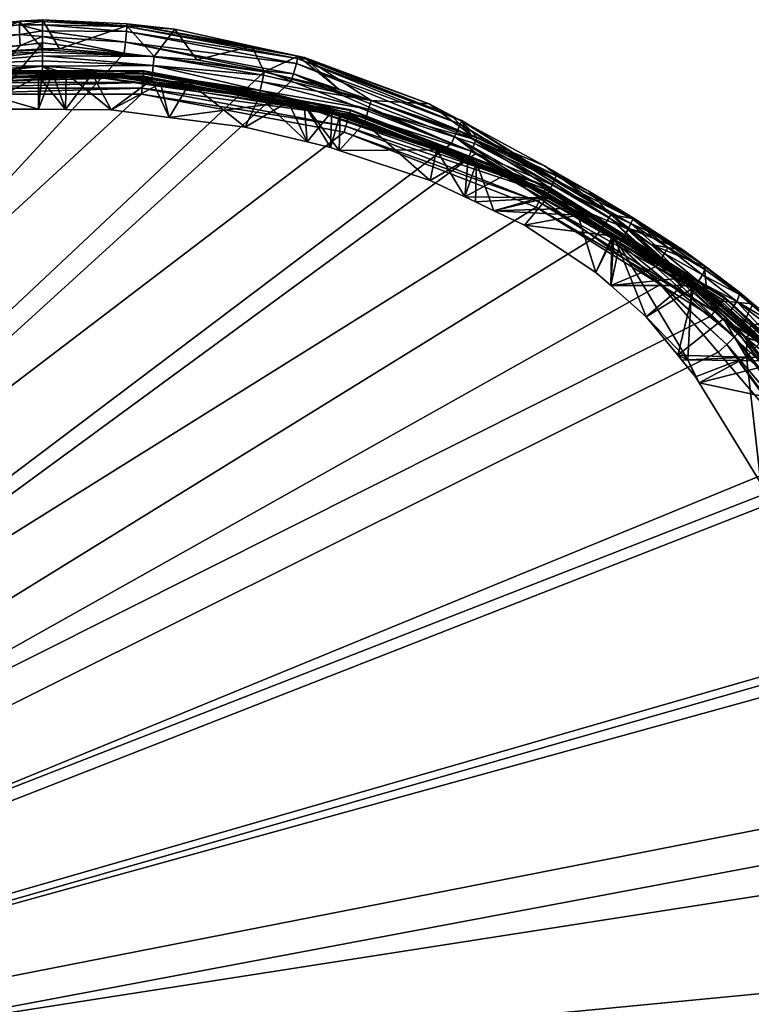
# Model space of a CAD drawing. Extents: x -0.024 to 0.024, y -0.127 to 0.026.
# Tile 255 of 256: x 0 to 0.015, y 0.004 to 0.026. Entities that reach past the tile are written whole.
import ezdxf

# ---------------------------------------------------------------- set-up
doc = ezdxf.new("R2010")
doc.units = 0
doc.layers.add('mesh', color=7, linetype='CONTINUOUS')

msp = doc.modelspace()

# ---------------------------------------------------------------- meshes
at = {"layer": 'mesh'}
mesh = msp.add_polyface(dxfattribs=at)
corners = [(-0.002932, 0.024353, 0.135955), (-0.002252, 0.024481, 0.000955), (-0.002252, 0.024481, 0.135955), (-0.002932, 0.024353, 0.000955), (-0.002251, 0.024464, 0.000826), (0.002252, 0.024481, 0.000955), (-0.002246, 0.024414, 0.000705), (0.002251, 0.024464, 0.000826), (-0.002251, 0.024468, 0.13607), (0.002251, 0.024468, 0.13607), (0.002242, 0.024365, 0.136276), (-0.002242, 0.024365, 0.136276), (-0.002294, 0.02461, 0.137774), (0.00008, 0.024697, 0.137759), (0.00008, 0.024801, 0.137837), (0.00008, 0.024577, 0.13771), (-0.002277, 0.024428, 0.137704), (-0.002266, 0.024307, 0.137697), (0.000079, 0.024448, 0.137695), (-0.002313, 0.024805, 0.13819), (0.000081, 0.024933, 0.138058), (0.000081, 0.024952, 0.138186), (-0.002312, 0.024805, 0.138005), (-0.004591, 0.024092, 0.13771), (-0.004626, 0.024272, 0.13778), (-0.004654, 0.024417, 0.137923), (-0.004668, 0.024491, 0.138104), (-0.003027, 0.024762, 0.138191), (0.000081, 0.024881, 0.137938), (-0.00041, 0.025464, 0.174379), (0.000082, 0.025467, 0.174377), (0.000081, 0.025335, 0.174479), (-0.000397, 0.025024, 0.17453), (-0.000406, 0.025259, 0.174508), (0.000081, 0.025212, 0.174519), (-0.004057, 0.024753, 0.174532), (-0.004029, 0.024589, 0.174537), (-0.004688, 0.02451, 0.174539), (-0.000412, 0.025547, 0.174236), (-0.000409, 0.025535, 0.174067), (0.000083, 0.025569, 0.174154), (-0.004126, 0.025096, 0.174082), (-0.004128, 0.025121, 0.174243), (-0.00769, 0.023972, 0.174123), (0.000082, 0.025536, 0.174275), (-0.004113, 0.025038, 0.174386), (-0.007707, 0.024016, 0.174262), (-0.004089, 0.024908, 0.174488), (-0.007679, 0.023936, 0.174405), (-0.007633, 0.023811, 0.174507), (-0.004412, 0.025043, 0.174025), (-0.004784, 0.024999, 0.174025), (-0.00609, 0.024174, 0.138203)]
mesh.append_faces([[corners[k] for k in face] for face in [(0, 1, 2, 2), (0, 3, 1, 1), (4, 1, 3, 3), (4, 5, 1, 1), (6, 7, 4, 4), (8, 0, 2, 2), (2, 9, 8, 8), (8, 10, 11, 11), (12, 13, 14, 14), (12, 15, 13, 13), (16, 15, 12, 12), (17, 15, 16, 16), (18, 15, 17, 17), (19, 20, 21, 21), (22, 20, 19, 19), (12, 23, 16, 16), (22, 24, 12, 12), (22, 25, 24, 24), (19, 25, 22, 22), (19, 26, 25, 25), (27, 26, 19, 19), (22, 28, 20, 20), (12, 28, 22, 22), (14, 28, 12, 12), (29, 30, 31, 31), (32, 33, 34, 34), (35, 33, 32, 32), (35, 36, 37, 37), (32, 36, 35, 35), (38, 39, 40, 40), (38, 41, 39, 39), (42, 41, 38, 38), (42, 43, 41, 41), (29, 38, 44, 44), (29, 42, 38, 38), (45, 42, 29, 29), (45, 46, 42, 42), (33, 29, 31, 31), (33, 45, 29, 29), (47, 45, 33, 33), (47, 48, 45, 45), (35, 47, 33, 33), (35, 49, 47, 47), (39, 19, 21, 21), (41, 19, 39, 39), (41, 27, 19, 19), (50, 27, 41, 41), (50, 26, 27, 27), (51, 26, 50, 50), (52, 26, 51, 51)]])
mesh = msp.add_polyface(dxfattribs=at)
corners = [(0.000574, 0.023652, 0.137711), (0, 0.023656, 0.13771), (0, 0.024364, 0.136568), (-0.002252, 0.024481, 0.135955), (0.002252, 0.024481, 0.000955), (0.002252, 0.024481, 0.135955), (-0.002252, 0.024481, 0.000955), (0.002251, 0.024464, 0.000826), (-0.002251, 0.024464, 0.000826), (0.002246, 0.024414, 0.000705), (-0.002246, 0.024414, 0.000705), (-0.002239, 0.024335, 0.000602), (0.002239, 0.024335, 0.000602), (0.002229, 0.024232, 0.000522), (-0.002229, 0.024232, 0.000522), (0.002218, 0.024112, 0.000472), (-0.002218, 0.024112, 0.000472), (0.002206, 0.023983, 0.000455), (-0.002206, 0.023983, 0.000455), (0.002251, 0.024468, 0.13607), (0.002473, 0.024787, 0.13819), (0.001889, 0.025444, 0.174018), (0.000444, 0.024948, 0.138186), (0.000593, 0.024424, 0.137695), (0.001553, 0.023647, 0.137712), (0.000294, 0.024446, 0.137695), (0.000079, 0.024448, 0.137695), (0.001147, 0.024418, 0.136568), (0.001148, 0.024439, 0.136466), (-0.003423, 0.024141, 0.136355), (0.001144, 0.024359, 0.136355), (-0.003434, 0.024221, 0.136466), (-0.002242, 0.024365, 0.136276), (0.002242, 0.024365, 0.136276), (-0.002251, 0.024468, 0.13607), (0.002473, 0.024789, 0.138005), (0.000081, 0.024933, 0.138058), (0.000081, 0.024881, 0.137938), (0.00008, 0.024577, 0.13771), (0.002435, 0.024412, 0.137703), (0.000081, 0.024952, 0.138186), (0.002453, 0.024595, 0.137773), (0.00008, 0.024697, 0.137759), (0.00008, 0.024801, 0.137837), (0.001892, 0.025484, 0.174155), (0.000083, 0.025569, 0.174154), (0.000083, 0.025575, 0.174049), (0.001888, 0.025432, 0.174308), (0.000082, 0.025536, 0.174275), (0.001832, 0.02486, 0.174532), (0.000081, 0.025081, 0.174529), (0.000081, 0.025212, 0.174519), (0.000082, 0.025467, 0.174377), (0.001879, 0.025323, 0.174435), (0.000081, 0.025335, 0.174479), (0.001859, 0.025095, 0.174525), (-0.000409, 0.025535, 0.174067), (-0.000412, 0.025547, 0.174236), (-0.00041, 0.025464, 0.174379), (-0.000406, 0.025259, 0.174508), (-0.000397, 0.025024, 0.17453)]
mesh.append_faces([[corners[k] for k in face] for face in [(0, 1, 2, 2), (3, 4, 5, 5), (3, 6, 4, 4), (7, 4, 8, 8), (9, 7, 10, 10), (9, 11, 12, 12), (10, 11, 9, 9), (13, 12, 14, 14), (15, 13, 16, 16), (17, 15, 18, 18), (3, 5, 19, 19), (20, 21, 22, 22), (23, 0, 24, 24), (25, 0, 23, 23), (25, 1, 0, 0), (26, 1, 25, 25), (27, 0, 2, 2), (27, 24, 0, 0), (28, 29, 30, 30), (27, 31, 28, 28), (32, 33, 30, 30), (34, 19, 33, 33), (35, 36, 37, 37), (38, 26, 25, 25), (38, 23, 39, 39), (25, 23, 38, 38), (22, 36, 35, 35), (40, 36, 22, 22), (41, 42, 38, 38), (41, 43, 42, 42), (35, 37, 43, 43), (44, 45, 46, 46), (47, 48, 45, 45), (49, 50, 51, 51), (21, 44, 46, 46), (44, 47, 45, 45), (47, 52, 48, 48), (47, 53, 52, 52), (53, 54, 52, 52), (53, 55, 54, 54), (55, 51, 54, 54), (56, 46, 45, 45), (57, 45, 48, 48), (58, 48, 52, 52), (59, 54, 51, 51), (60, 51, 50, 50), (22, 46, 40, 40), (22, 21, 46, 46), (56, 40, 46, 46)]])
mesh = msp.add_polyface(dxfattribs=at)
corners = [(0.002611, 0.024208, 0.136568), (0.002794, 0.023484, 0.137715), (0.001553, 0.023647, 0.137712), (0.005346, 0.023815, 0.136568), (0.004422, 0.023271, 0.137719), (0.002252, 0.024481, 0.135955), (0.002932, 0.024353, 0.000955), (0.002932, 0.024353, 0.135955), (0.002252, 0.024481, 0.000955), (0.002251, 0.024464, 0.000826), (0.006675, 0.023631, 0.000826), (0.002246, 0.024414, 0.000705), (0.002206, 0.023983, 0.000455), (0.006577, 0.023292, 0.000472), (0.002218, 0.024112, 0.000472), (0.002251, 0.024468, 0.13607), (0.006676, 0.023635, 0.13607), (0.002435, 0.024412, 0.137703), (0.002423, 0.024287, 0.137697), (0.003241, 0.024226, 0.137698), (0.000593, 0.024424, 0.137695), (0.002473, 0.024787, 0.13819), (0.002913, 0.025369, 0.174019), (0.001889, 0.025444, 0.174018), (0.003384, 0.024715, 0.138191), (0.004567, 0.02501, 0.174025), (0.001147, 0.024418, 0.136568), (0.005684, 0.023766, 0.136568), (0.001148, 0.024439, 0.136466), (0.001144, 0.024359, 0.136355), (0.005689, 0.023786, 0.136466), (0.002223, 0.024204, 0.136355), (0.00567, 0.023708, 0.136355), (0.002229, 0.024232, 0.000522), (0.006639, 0.023507, 0.000602), (0.002239, 0.024335, 0.000602), (0.002242, 0.024365, 0.136276), (0.006647, 0.023536, 0.136276), (0.00008, 0.024577, 0.13771), (0.002453, 0.024595, 0.137773), (0.000444, 0.024948, 0.138186), (0.002473, 0.024789, 0.138005), (0.00008, 0.024801, 0.137837), (0.004746, 0.024061, 0.137709), (0.004812, 0.024386, 0.137922), (0.004826, 0.024461, 0.138104), (0.001832, 0.02486, 0.174532), (0.001859, 0.025095, 0.174525), (0.004847, 0.02448, 0.174539), (0.000081, 0.025212, 0.174519), (0.001892, 0.025484, 0.174155), (0.005559, 0.024794, 0.174029), (0.005559, 0.024797, 0.174167), (0.001888, 0.025432, 0.174308), (0.005546, 0.024746, 0.17432), (0.001879, 0.025323, 0.174435), (0.00552, 0.024639, 0.174447), (0.00546, 0.024418, 0.174537)]
mesh.append_faces([[corners[k] for k in face] for face in [(0, 1, 2, 2), (3, 1, 0, 0), (3, 4, 1, 1), (5, 6, 7, 7), (5, 8, 6, 6), (9, 6, 8, 8), (10, 6, 9, 9), (11, 10, 9, 9), (12, 13, 14, 14), (15, 5, 7, 7), (7, 16, 15, 15), (17, 18, 19, 19), (17, 20, 18, 18), (21, 22, 23, 23), (24, 22, 21, 21), (24, 25, 22, 22), (19, 1, 4, 4), (18, 1, 19, 19), (18, 2, 1, 1), (20, 2, 18, 18), (0, 2, 26, 26), (26, 27, 0, 0), (28, 27, 26, 26), (29, 30, 28, 28), (31, 32, 29, 29), (33, 34, 35, 35), (14, 34, 33, 33), (36, 31, 29, 29), (36, 32, 31, 31), (15, 37, 36, 36), (38, 17, 39, 39), (40, 41, 21, 21), (41, 42, 39, 39), (43, 17, 19, 19), (43, 39, 17, 17), (44, 41, 39, 39), (24, 41, 45, 45), (24, 21, 41, 41), (46, 47, 48, 48), (46, 49, 47, 47), (50, 22, 25, 25), (23, 22, 50, 50), (51, 52, 50, 50), (52, 53, 50, 50), (52, 54, 53, 53), (54, 55, 53, 53), (54, 56, 55, 55), (56, 47, 55, 55), (56, 57, 47, 47)]])
mesh = msp.add_polyface(dxfattribs=at)
corners = [(0.005748, 0.022959, 0.13772), (0.004422, 0.023271, 0.137719), (0.005346, 0.023815, 0.136568), (0.002932, 0.024353, 0.135955), (0.006679, 0.023648, 0.000955), (0.006679, 0.023648, 0.135955), (0.002932, 0.024353, 0.000955), (0.006675, 0.023631, 0.000826), (0.006661, 0.023583, 0.000705), (0.002246, 0.024414, 0.000705), (0.002239, 0.024335, 0.000602), (0.006542, 0.023167, 0.000455), (0.006577, 0.023292, 0.000472), (0.002206, 0.023983, 0.000455), (0.006676, 0.023635, 0.13607), (0.006457, 0.023548, 0.13771), (0.00625, 0.022841, 0.137721), (0.006438, 0.022778, 0.137722), (0.00628, 0.023609, 0.137709), (0.004719, 0.023926, 0.137703), (0.003241, 0.024226, 0.137698), (0.005684, 0.023766, 0.136568), (0.002611, 0.024208, 0.136568), (0.001148, 0.024439, 0.136466), (0.005689, 0.023786, 0.136466), (0.001144, 0.024359, 0.136355), (0.00567, 0.023708, 0.136355), (0.006639, 0.023507, 0.000602), (0.002218, 0.024112, 0.000472), (0.006647, 0.023536, 0.136276), (0.0066, 0.023386, 0.136355), (0.002242, 0.024365, 0.136276), (0.002251, 0.024468, 0.13607), (0.004746, 0.024061, 0.137709), (0.007012, 0.023483, 0.137719), (0.007066, 0.023659, 0.13779), (0.004783, 0.024242, 0.13778), (0.007122, 0.023846, 0.138023), (0.004812, 0.024386, 0.137922), (0.00712, 0.023847, 0.138208), (0.004826, 0.024461, 0.138104), (0.006435, 0.024084, 0.138204), (0.002453, 0.024595, 0.137773), (0.002473, 0.024789, 0.138005), (0.004847, 0.02448, 0.174539), (0.00546, 0.024418, 0.174537), (0.005409, 0.024261, 0.174543), (0.001859, 0.025095, 0.174525), (0.001892, 0.025484, 0.174155), (0.004567, 0.02501, 0.174025), (0.005559, 0.024794, 0.174029), (0.005691, 0.024766, 0.17403), (0.008361, 0.023777, 0.174047), (0.009056, 0.023407, 0.174094), (0.005559, 0.024797, 0.174167), (0.009062, 0.023414, 0.174268), (0.005546, 0.024746, 0.17432), (0.009029, 0.023337, 0.174412), (0.00552, 0.024639, 0.174447), (0.008975, 0.023214, 0.174515), (0.003384, 0.024715, 0.138191)]
mesh.append_faces([[corners[k] for k in face] for face in [(0, 1, 2, 2), (3, 4, 5, 5), (3, 6, 4, 4), (7, 4, 6, 6), (8, 7, 9, 9), (9, 10, 8, 8), (11, 12, 13, 13), (3, 5, 14, 14), (15, 16, 17, 17), (18, 16, 15, 15), (18, 0, 16, 16), (19, 0, 18, 18), (19, 1, 0, 0), (20, 1, 19, 19), (0, 2, 21, 21), (21, 16, 0, 0), (21, 17, 16, 16), (21, 2, 22, 22), (23, 24, 21, 21), (25, 26, 24, 24), (8, 10, 27, 27), (12, 27, 28, 28), (29, 30, 26, 26), (31, 29, 26, 26), (32, 14, 29, 29), (33, 19, 18, 18), (34, 33, 18, 18), (35, 33, 34, 34), (35, 36, 33, 33), (37, 38, 36, 36), (39, 40, 38, 38), (41, 40, 39, 39), (33, 20, 19, 19), (36, 42, 33, 33), (38, 42, 36, 36), (40, 43, 38, 38), (44, 45, 46, 46), (44, 47, 45, 45), (48, 49, 50, 50), (51, 52, 50, 50), (53, 54, 50, 50), (55, 56, 54, 54), (57, 58, 56, 56), (59, 45, 58, 58), (50, 49, 40, 40), (41, 50, 40, 40), (41, 51, 50, 50), (39, 51, 41, 41), (40, 49, 60, 60)]])
mesh = msp.add_polyface(dxfattribs=at)
corners = [(-0.013898, 0.018293, 0.138626), (-0.014228, 0.017599, 0.139066), (-0.0143, 0.017483, 0.139117), (-0.013715, 0.018285, 0.138759), (-0.017315, 0.016956, 0.136568), (-0.014734, 0.016793, 0.139422), (-0.015117, 0.016105, 0.139669), (-0.01605, 0.018282, 0.136568), (-0.018011, 0.016573, 0.135955), (-0.018011, 0.016573, 0.000955), (-0.014697, 0.019625, 0.000955), (-0.023749, 0.000087, 0.000455), (-0.002206, 0.023983, 0.000455), (-0.006542, 0.023167, 0.000455), (0.002206, 0.023983, 0.000455), (0.006542, 0.023167, 0.000455), (0.014394, 0.019227, 0.000455), (0.010652, 0.021563, 0.000455), (0.022214, 0.008738, 0.000455), (0.020277, 0.012702, 0.000455), (0.023385, 0.004484, 0.000455), (-0.010652, 0.021563, 0.000455), (-0.014394, 0.019227, 0.000455), (-0.014687, 0.019611, 0.000826), (-0.017999, 0.016562, 0.000826), (-0.014657, 0.019571, 0.000705), (-0.017962, 0.016529, 0.000705), (-0.019562, 0.006619, 0.174852), (-0.019535, 0.007591, 0.174835), (-0.007487, 0.023441, 0.174558), (-0.018511, 0.012044, 0.174757), (-0.017755, 0.013544, 0.174731), (-0.01896, 0.010094, 0.174791), (-0.015989, 0.01675, 0.174675), (-0.016352, 0.01633, 0.174682), (-0.01696, 0.01687, 0.139368), (-0.017269, 0.016542, 0.139501), (-0.016181, 0.014196, 0.140353), (-0.015802, 0.018572, 0.136466), (-0.018905, 0.015203, 0.136355), (-0.015749, 0.018512, 0.136355), (-0.015789, 0.018557, 0.136568), (-0.018968, 0.015252, 0.136466), (-0.017902, 0.016475, 0.000602), (-0.014473, 0.01933, 0.000472), (-0.014608, 0.019508, 0.000602), (-0.01764, 0.016239, 0.000455), (-0.015332, 0.018771, 0.138608), (-0.017145, 0.017039, 0.13936), (-0.016113, 0.016845, 0.17467), (-0.013602, 0.019515, 0.174627), (-0.018102, 0.013721, 0.174684), (-0.016239, 0.016944, 0.174627), (0.018589, 0.011924, 0.174757), (0.019245, 0.008987, 0.174808), (-0.019802, 0.001331, 0.174941), (0.016458, 0.016224, 0.174682), (0.016747, 0.015641, 0.174692), (0.004847, 0.02448, 0.174539), (0.005409, 0.024261, 0.174543), (0.011911, 0.020909, 0.174601), (0.013317, 0.019909, 0.174618), (-0.004029, 0.024589, 0.174537), (-0.000397, 0.025024, 0.17453), (0.00884, 0.022924, 0.174566), (-0.017512, 0.017413, 0.139884), (-0.015655, 0.017937, 0.17415), (-0.016405, 0.017097, 0.174215), (-0.016894, 0.018007, 0.139632), (-0.01727, 0.016165, 0.139694), (-0.017344, 0.013171, 0.140698), (-0.016605, 0.013148, 0.140667)]
mesh.append_faces([[corners[k] for k in face] for face in [(0, 1, 2, 2), (0, 3, 1, 1), (4, 5, 6, 6), (4, 2, 5, 5), (7, 2, 4, 4), (7, 0, 2, 2), (8, 9, 10, 10), (11, 12, 13, 13), (11, 14, 12, 12), (11, 15, 14, 14), (16, 17, 11, 11), (18, 19, 11, 11), (20, 18, 11, 11), (11, 21, 22, 22), (13, 21, 11, 11), (23, 10, 24, 24), (25, 23, 26, 26), (27, 28, 29, 29), (29, 30, 31, 31), (29, 32, 30, 30), (28, 32, 29, 29), (33, 31, 34, 34), (33, 29, 31, 31), (35, 5, 2, 2), (36, 5, 35, 35), (6, 5, 36, 36), (4, 6, 37, 37), (38, 39, 40, 40), (41, 42, 38, 38), (41, 7, 4, 4), (26, 43, 25, 25), (44, 45, 46, 46), (22, 44, 46, 46), (35, 47, 48, 48), (49, 33, 34, 34), (50, 33, 49, 49), (49, 51, 52, 52), (53, 54, 55, 55), (56, 57, 55, 55), (58, 59, 55, 55), (27, 29, 55, 55), (60, 61, 55, 55), (62, 63, 55, 55), (59, 64, 55, 55), (65, 66, 67, 67), (65, 68, 66, 66), (47, 2, 1, 1), (35, 2, 47, 47), (69, 37, 6, 6), (70, 71, 37, 37)]])
mesh = msp.add_polyface(dxfattribs=at)
corners = [(0, 0.024364, 0.136568), (-0.001344, 0.023663, 0.137707), (-0.002603, 0.02424, 0.136568), (0, 0.023656, 0.13771), (-0.002785, 0.023522, 0.137708), (-0.003179, 0.023484, 0.137709), (-0.006679, 0.023648, 0.135955), (-0.002932, 0.024353, 0.000955), (-0.002932, 0.024353, 0.135955), (-0.006679, 0.023648, 0.000955), (-0.006675, 0.023631, 0.000826), (-0.002251, 0.024464, 0.000826), (-0.002246, 0.024414, 0.000705), (-0.006661, 0.023583, 0.000705), (-0.002229, 0.024232, 0.000522), (0.002239, 0.024335, 0.000602), (-0.002239, 0.024335, 0.000602), (-0.002218, 0.024112, 0.000472), (-0.006577, 0.023292, 0.000472), (0.002229, 0.024232, 0.000522), (-0.002206, 0.023983, 0.000455), (-0.006542, 0.023167, 0.000455), (0.002218, 0.024112, 0.000472), (-0.006676, 0.023635, 0.13607), (-0.002251, 0.024468, 0.13607), (-0.002277, 0.024428, 0.137704), (-0.003013, 0.024262, 0.137698), (-0.002266, 0.024307, 0.137697), (0.000079, 0.024448, 0.137695), (-0.004565, 0.023962, 0.137703), (-0.005327, 0.023049, 0.137714), (-0.005308, 0.023819, 0.137706), (-0.003431, 0.0242, 0.136568), (-0.005389, 0.023725, 0.136568), (0.001144, 0.024359, 0.136355), (-0.003423, 0.024141, 0.136355), (-0.00223, 0.024198, 0.136355), (0.001148, 0.024439, 0.136466), (-0.003434, 0.024221, 0.136466), (0.001147, 0.024418, 0.136568), (-0.007866, 0.023063, 0.136355), (-0.007892, 0.023139, 0.136466), (-0.007886, 0.02312, 0.136568), (-0.006639, 0.023507, 0.000602), (-0.002242, 0.024365, 0.136276), (-0.006647, 0.023536, 0.136276), (-0.004591, 0.024092, 0.13771), (-0.002294, 0.02461, 0.137774), (-0.004626, 0.024272, 0.13778), (0.004847, 0.02448, 0.174539), (-0.019802, 0.001331, 0.174941), (0.001832, 0.02486, 0.174532), (0.000081, 0.025081, 0.174529), (-0.000397, 0.025024, 0.17453)]
mesh.append_faces([[corners[k] for k in face] for face in [(0, 1, 2, 2), (0, 3, 1, 1), (2, 4, 5, 5), (1, 4, 2, 2), (6, 7, 8, 8), (6, 9, 7, 7), (10, 11, 7, 7), (12, 11, 13, 13), (14, 15, 16, 16), (17, 14, 18, 18), (17, 19, 14, 14), (20, 17, 21, 21), (20, 22, 17, 17), (23, 6, 8, 8), (24, 23, 8, 8), (25, 26, 27, 27), (27, 3, 28, 28), (27, 1, 3, 3), (26, 1, 27, 27), (26, 4, 1, 1), (26, 5, 4, 4), (29, 5, 26, 26), (29, 30, 5, 5), (31, 30, 29, 29), (32, 30, 33, 33), (32, 5, 30, 30), (2, 5, 32, 32), (34, 35, 36, 36), (37, 38, 35, 35), (39, 32, 38, 38), (0, 32, 39, 39), (0, 2, 32, 32), (38, 40, 35, 35), (32, 41, 38, 38), (33, 42, 32, 32), (12, 43, 16, 16), (13, 43, 12, 12), (14, 16, 43, 43), (44, 36, 35, 35), (44, 23, 24, 24), (35, 45, 44, 44), (44, 34, 36, 36), (46, 29, 26, 26), (46, 31, 29, 29), (25, 46, 26, 26), (47, 48, 46, 46), (49, 50, 51, 51), (50, 52, 51, 51), (50, 53, 52, 52)]])
mesh = msp.add_polyface(dxfattribs=at)
corners = [(0.008516, 0.022786, 0.136568), (0.008382, 0.022132, 0.137728), (0.006438, 0.022778, 0.137722), (0.006679, 0.023648, 0.135955), (0.008616, 0.022892, 0.000955), (0.008616, 0.022892, 0.135955), (0.006679, 0.023648, 0.000955), (0.006675, 0.023631, 0.000826), (0.010868, 0.021995, 0.000826), (0.006661, 0.023583, 0.000705), (0.010846, 0.02195, 0.000705), (0.006542, 0.023167, 0.000455), (0.01071, 0.021679, 0.000472), (0.006577, 0.023292, 0.000472), (0.010652, 0.021563, 0.000455), (0.006676, 0.023635, 0.13607), (0.01087, 0.021998, 0.13607), (0.009264, 0.023105, 0.138222), (0.008833, 0.023523, 0.174051), (0.008361, 0.023777, 0.174047), (0.006976, 0.02337, 0.137713), (0.006457, 0.023548, 0.13771), (0.005684, 0.023766, 0.136568), (0.009126, 0.02178, 0.137759), (0.009991, 0.022213, 0.136355), (0.00567, 0.023708, 0.136355), (0.0066, 0.023386, 0.136355), (0.010024, 0.022286, 0.136466), (0.005689, 0.023786, 0.136466), (0.010016, 0.022267, 0.136568), (0.006639, 0.023507, 0.000602), (0.01081, 0.021879, 0.000602), (0.006647, 0.023536, 0.136276), (0.010824, 0.021906, 0.136276), (0.007012, 0.023483, 0.137719), (0.009198, 0.022606, 0.137726), (0.009264, 0.022763, 0.137763), (0.007066, 0.023659, 0.13779), (0.009332, 0.022928, 0.137874), (0.00712, 0.023847, 0.138208), (0.00938, 0.023046, 0.138095), (0.007122, 0.023846, 0.138023), (0.00628, 0.023609, 0.137709), (0.004783, 0.024242, 0.13778), (0.004812, 0.024386, 0.137922), (0.009362, 0.023, 0.137976), (0.00884, 0.022924, 0.174566), (0.00546, 0.024418, 0.174537), (0.008907, 0.023072, 0.17456), (0.005409, 0.024261, 0.174543), (0.005559, 0.024794, 0.174029), (0.009056, 0.023407, 0.174094), (0.009062, 0.023414, 0.174268), (0.005559, 0.024797, 0.174167), (0.009029, 0.023337, 0.174412), (0.005546, 0.024746, 0.17432), (0.008975, 0.023214, 0.174515), (0.00552, 0.024639, 0.174447), (0.005691, 0.024766, 0.17403)]
mesh.append_faces([[corners[k] for k in face] for face in [(0, 1, 2, 2), (3, 4, 5, 5), (3, 6, 4, 4), (7, 4, 6, 6), (8, 4, 7, 7), (9, 8, 7, 7), (10, 8, 9, 9), (11, 12, 13, 13), (14, 12, 11, 11), (15, 3, 5, 5), (5, 16, 15, 15), (17, 18, 19, 19), (20, 2, 1, 1), (21, 2, 20, 20), (0, 2, 22, 22), (23, 1, 0, 0), (24, 25, 26, 26), (27, 28, 25, 25), (29, 22, 28, 28), (0, 22, 29, 29), (9, 30, 10, 10), (13, 31, 30, 30), (12, 31, 13, 13), (32, 24, 26, 26), (15, 33, 32, 32), (21, 20, 34, 34), (35, 34, 20, 20), (36, 34, 35, 35), (36, 37, 34, 34), (38, 37, 36, 36), (39, 40, 17, 17), (41, 40, 39, 39), (34, 42, 21, 21), (41, 43, 37, 37), (39, 44, 41, 41), (41, 45, 40, 40), (37, 45, 41, 41), (37, 38, 45, 45), (46, 47, 48, 48), (49, 47, 46, 46), (50, 18, 51, 51), (50, 19, 18, 18), (51, 52, 53, 53), (52, 54, 55, 55), (54, 56, 57, 57), (56, 48, 47, 47), (39, 19, 58, 58), (17, 19, 39, 39), (20, 1, 35, 35)]])
mesh = msp.add_polyface(dxfattribs=at)
corners = [(0.00975, 0.021485, 0.137785), (0.010893, 0.02176, 0.136568), (0.0104, 0.021178, 0.137813), (0.009352, 0.021673, 0.137769), (0.008616, 0.022892, 0.135955), (0.010876, 0.02201, 0.000955), (0.010876, 0.02201, 0.135955), (0.008616, 0.022892, 0.000955), (0.010868, 0.021995, 0.000826), (0.01087, 0.021998, 0.13607), (0.009374, 0.022516, 0.137732), (0.010016, 0.022267, 0.136568), (0.009126, 0.02178, 0.137759), (0.008516, 0.022786, 0.136568), (0.009991, 0.022213, 0.136355), (0.013997, 0.019992, 0.136466), (0.010024, 0.022286, 0.136466), (0.00567, 0.023708, 0.136355), (0.005689, 0.023786, 0.136466), (0.010846, 0.02195, 0.000705), (0.006639, 0.023507, 0.000602), (0.01081, 0.021879, 0.000602), (0.010824, 0.021906, 0.136276), (0.010752, 0.021773, 0.136355), (0.006647, 0.023536, 0.136276), (0.006676, 0.023635, 0.13607), (0.010887, 0.021814, 0.137769), (0.009198, 0.022606, 0.137726), (0.009386, 0.023063, 0.138223), (0.00938, 0.023046, 0.138095), (0.011082, 0.022229, 0.138076), (0.011392, 0.022091, 0.138296), (0.009362, 0.023, 0.137976), (0.011048, 0.022151, 0.13794), (0.009332, 0.022928, 0.137874), (0.010995, 0.022036, 0.137837), (0.009264, 0.022763, 0.137763), (0.009264, 0.023105, 0.138222), (0.009367, 0.022719, 0.174569), (0.008907, 0.023072, 0.17456), (0.01205, 0.021101, 0.174594), (0.00884, 0.022924, 0.174566), (0.012254, 0.021406, 0.174132), (0.009062, 0.023414, 0.174268), (0.009056, 0.023407, 0.174094), (0.012262, 0.021415, 0.174302), (0.009029, 0.023337, 0.174412), (0.012217, 0.021342, 0.174446), (0.008975, 0.023214, 0.174515), (0.012142, 0.021229, 0.174549), (0.010831, 0.022447, 0.17407), (0.008833, 0.023523, 0.174051), (0.0113, 0.021533, 0.137797), (0.011545, 0.021391, 0.137815), (0.008382, 0.022132, 0.137728)]
mesh.append_faces([[corners[k] for k in face] for face in [(0, 1, 2, 2), (0, 3, 1, 1), (4, 5, 6, 6), (4, 7, 5, 5), (8, 5, 7, 7), (4, 6, 9, 9), (0, 10, 3, 3), (11, 12, 13, 13), (1, 12, 11, 11), (1, 3, 12, 12), (14, 15, 16, 16), (16, 17, 14, 14), (11, 18, 16, 16), (19, 20, 21, 21), (22, 23, 14, 14), (24, 22, 14, 14), (25, 9, 22, 22), (10, 26, 27, 27), (28, 29, 30, 30), (30, 31, 28, 28), (32, 33, 30, 30), (34, 33, 32, 32), (34, 35, 33, 33), (36, 35, 34, 34), (36, 26, 35, 35), (27, 26, 36, 36), (29, 32, 30, 30), (29, 28, 37, 37), (38, 39, 40, 40), (41, 39, 38, 38), (42, 43, 44, 44), (42, 45, 43, 43), (45, 46, 43, 43), (45, 47, 46, 46), (47, 48, 46, 46), (47, 49, 48, 48), (49, 39, 48, 48), (49, 40, 39, 39), (28, 44, 37, 37), (28, 50, 44, 44), (31, 50, 28, 28), (44, 51, 37, 37), (0, 26, 10, 10), (0, 52, 26, 26), (0, 53, 52, 52), (2, 53, 0, 0), (10, 12, 3, 3), (27, 12, 10, 10), (27, 54, 12, 12)]])
mesh = msp.add_polyface(dxfattribs=at)
corners = [(0.0104, 0.021178, 0.137813), (0.012313, 0.020941, 0.136568), (0.011931, 0.02016, 0.138035), (0.010893, 0.02176, 0.136568), (0.010876, 0.02201, 0.135955), (0.010876, 0.02201, 0.000955), (0.013816, 0.020174, 0.000955), (0.010868, 0.021995, 0.000826), (0.010846, 0.02195, 0.000705), (0.014687, 0.019611, 0.000826), (0.014657, 0.019571, 0.000705), (0.010652, 0.021563, 0.000455), (0.014473, 0.01933, 0.000472), (0.01071, 0.021679, 0.000472), (0.014394, 0.019227, 0.000455), (0.01087, 0.021998, 0.13607), (0.013816, 0.020174, 0.135955), (0.01273, 0.021333, 0.138303), (0.01271, 0.021322, 0.138428), (0.011766, 0.02191, 0.138309), (0.01225, 0.019881, 0.138121), (0.01301, 0.019216, 0.138326), (0.010016, 0.022267, 0.136568), (0.013985, 0.019975, 0.136568), (0.010024, 0.022286, 0.136466), (0.01395, 0.019927, 0.136355), (0.009991, 0.022213, 0.136355), (0.010752, 0.021773, 0.136355), (0.01081, 0.021879, 0.000602), (0.014608, 0.019508, 0.000602), (0.014627, 0.019532, 0.136276), (0.010824, 0.021906, 0.136276), (0.012721, 0.021301, 0.138202), (0.011082, 0.022229, 0.138076), (0.012445, 0.020798, 0.137938), (0.011545, 0.021391, 0.137815), (0.012275, 0.020911, 0.137915), (0.010887, 0.021814, 0.137769), (0.0113, 0.021533, 0.137797), (0.011048, 0.022151, 0.13794), (0.012683, 0.021215, 0.138061), (0.010995, 0.022036, 0.137837), (0.01262, 0.021092, 0.137958), (0.012543, 0.020953, 0.137907), (0.011392, 0.022091, 0.138296), (0.013219, 0.020289, 0.138044), (0.013317, 0.020433, 0.138018), (0.011911, 0.020909, 0.174601), (0.01205, 0.021101, 0.174594), (0.013317, 0.019909, 0.174618), (0.009367, 0.022719, 0.174569), (0.009056, 0.023407, 0.174094), (0.010831, 0.022447, 0.17407), (0.012254, 0.021406, 0.174132), (0.013411, 0.020887, 0.138516), (0.012658, 0.021101, 0.174094)]
mesh.append_faces([[corners[k] for k in face] for face in [(0, 1, 2, 2), (0, 3, 1, 1), (4, 5, 6, 6), (6, 5, 7, 7), (8, 9, 7, 7), (10, 9, 8, 8), (11, 12, 13, 13), (14, 12, 11, 11), (15, 4, 16, 16), (17, 18, 19, 19), (1, 20, 2, 2), (1, 21, 20, 20), (22, 1, 3, 3), (22, 23, 1, 1), (24, 23, 22, 22), (25, 26, 27, 27), (8, 28, 10, 10), (13, 29, 28, 28), (12, 29, 13, 13), (30, 31, 15, 15), (25, 27, 31, 31), (32, 17, 33, 33), (34, 35, 36, 36), (37, 35, 34, 34), (38, 35, 37, 37), (39, 32, 33, 33), (39, 40, 32, 32), (41, 40, 39, 39), (41, 42, 40, 40), (37, 42, 41, 41), (37, 43, 42, 42), (33, 19, 44, 44), (17, 19, 33, 33), (34, 43, 37, 37), (45, 43, 34, 34), (46, 42, 43, 43), (47, 48, 49, 49), (50, 48, 47, 47), (51, 52, 53, 53), (53, 54, 55, 55), (19, 52, 44, 44), (19, 53, 52, 52), (18, 53, 19, 19), (18, 54, 53, 53), (2, 35, 0, 0), (2, 36, 35, 35), (20, 36, 2, 2), (20, 34, 36, 36), (45, 34, 20, 20)]])
mesh = msp.add_polyface(dxfattribs=at)
corners = [(0.014063, 0.01793, 0.138868), (0.013898, 0.018293, 0.138626), (0.014142, 0.017801, 0.138922), (0.013771, 0.018287, 0.138718), (0.013686, 0.018391, 0.138674), (0.01726, 0.017137, 0.136568), (0.015461, 0.015656, 0.139816), (0.015962, 0.018262, 0.136568), (0.01561, 0.015345, 0.139921), (-0.023749, 0.000087, 0.000455), (0.010652, 0.021563, 0.000455), (0.006542, 0.023167, 0.000455), (0.023385, 0.004484, 0.000455), (0.023749, 0.000087, 0.000455), (0.015148, 0.01878, 0.174134), (0.016782, 0.018176, 0.139527), (0.015831, 0.017893, 0.17415), (0.015698, 0.019176, 0.139094), (0.015157, 0.018352, 0.138735), (0.017087, 0.016759, 0.139373), (0.015606, 0.018338, 0.138732), (0.01804, 0.015743, 0.139785), (0.01764, 0.016239, 0.000455), (0.014394, 0.019227, 0.000455), (0.020277, 0.012702, 0.000455), (0.014657, 0.019571, 0.000705), (0.014608, 0.019508, 0.000602), (0.017962, 0.016529, 0.000705), (0.017902, 0.016475, 0.000602), (0.014473, 0.01933, 0.000472), (0.017345, 0.016997, 0.139371), (0.015593, 0.018848, 0.138641), (0.015454, 0.018672, 0.138608), (0.017489, 0.017168, 0.139466), (0.015675, 0.018988, 0.138742), (0.016458, 0.016224, 0.174682), (0.014735, 0.018618, 0.174637), (0.016893, 0.015724, 0.174688), (0.014553, 0.018459, 0.174643), (0.015012, 0.018912, 0.174132), (0.01689, 0.016521, 0.174174), (0.017203, 0.015967, 0.174184), (0.015013, 0.018913, 0.174269), (0.017222, 0.015977, 0.17432), (0.014975, 0.018869, 0.174421), (0.017175, 0.015937, 0.174472), (0.014898, 0.018782, 0.174548), (0.017083, 0.01586, 0.174599), (-0.019802, 0.001331, 0.174941), (0.019633, 0.005127, 0.174876), (0.019815, 0.001202, 0.174939), (0.019585, 0.007465, 0.174835), (0.019245, 0.008987, 0.174808), (0.018377, 0.012351, 0.17475), (0.018589, 0.011924, 0.174757), (0.016747, 0.015641, 0.174692), (0.013317, 0.019909, 0.174618), (0.009367, 0.022719, 0.174569), (0.011911, 0.020909, 0.174601), (0.00884, 0.022924, 0.174566), (0.015165, 0.018758, 0.138568), (0.014664, 0.019168, 0.138417)]
mesh.append_faces([[corners[k] for k in face] for face in [(0, 1, 2, 2), (0, 3, 1, 1), (3, 4, 1, 1), (2, 5, 6, 6), (2, 7, 5, 5), (1, 7, 2, 2), (5, 8, 6, 6), (9, 10, 11, 11), (12, 9, 13, 13), (14, 15, 16, 16), (14, 17, 15, 15), (18, 2, 6, 6), (18, 0, 2, 2), (18, 3, 0, 0), (4, 3, 18, 18), (18, 19, 20, 20), (6, 19, 18, 18), (8, 21, 6, 6), (9, 22, 23, 23), (9, 24, 22, 22), (25, 26, 27, 27), (22, 28, 29, 29), (23, 22, 29, 29), (30, 31, 32, 32), (31, 33, 34, 34), (20, 30, 32, 32), (35, 36, 37, 37), (38, 36, 35, 35), (39, 16, 40, 40), (41, 42, 39, 39), (41, 43, 42, 42), (43, 44, 42, 42), (43, 45, 44, 44), (45, 46, 44, 44), (45, 47, 46, 46), (47, 36, 46, 46), (47, 37, 36, 36), (48, 49, 50, 50), (48, 51, 49, 49), (48, 52, 51, 51), (48, 53, 54, 54), (48, 55, 53, 53), (48, 38, 35, 35), (48, 56, 38, 38), (48, 57, 58, 58), (48, 59, 57, 57), (32, 60, 18, 18), (61, 4, 18, 18), (18, 20, 32, 32)]])
mesh = msp.add_polyface(dxfattribs=at)
corners = [(0.013898, 0.018293, 0.138626), (0.01301, 0.019216, 0.138326), (0.012313, 0.020941, 0.136568), (0.013686, 0.018391, 0.138674), (0.010876, 0.02201, 0.135955), (0.013816, 0.020174, 0.000955), (0.013816, 0.020174, 0.135955), (0.010868, 0.021995, 0.000826), (0.014687, 0.019611, 0.000826), (0.014689, 0.019614, 0.13607), (0.01087, 0.021998, 0.13607), (0.013411, 0.020887, 0.138516), (0.01271, 0.021322, 0.138428), (0.01273, 0.021333, 0.138303), (0.013817, 0.020635, 0.138567), (0.014277, 0.020293, 0.138562), (0.012658, 0.021101, 0.174094), (0.013117, 0.020764, 0.1741), (0.014331, 0.019578, 0.174121), (0.014251, 0.020298, 0.138689), (0.013985, 0.019975, 0.136568), (0.010024, 0.022286, 0.136466), (0.013997, 0.019992, 0.136466), (0.009991, 0.022213, 0.136355), (0.01395, 0.019927, 0.136355), (0.014657, 0.019571, 0.000705), (0.01081, 0.021879, 0.000602), (0.014608, 0.019508, 0.000602), (0.014627, 0.019532, 0.136276), (0.010824, 0.021906, 0.136276), (0.014035, 0.019839, 0.138166), (0.013613, 0.020029, 0.138098), (0.01379, 0.019884, 0.138152), (0.013219, 0.020289, 0.138044), (0.013317, 0.020433, 0.138018), (0.01413, 0.019978, 0.138189), (0.013402, 0.020573, 0.138065), (0.014212, 0.020116, 0.138272), (0.01347, 0.020701, 0.138168), (0.014263, 0.020227, 0.138406), (0.012721, 0.021301, 0.138202), (0.012543, 0.020953, 0.137907), (0.01262, 0.021092, 0.137958), (0.012683, 0.021215, 0.138061), (0.013317, 0.019909, 0.174618), (0.01205, 0.021101, 0.174594), (0.014735, 0.018618, 0.174637), (0.012254, 0.021406, 0.174132), (0.015012, 0.018912, 0.174132), (0.015013, 0.018913, 0.174269), (0.012262, 0.021415, 0.174302), (0.014975, 0.018869, 0.174421), (0.012217, 0.021342, 0.174446), (0.014898, 0.018782, 0.174548), (0.012142, 0.021229, 0.174549), (0.01225, 0.019881, 0.138121)]
mesh.append_faces([[corners[k] for k in face] for face in [(0, 1, 2, 2), (0, 3, 1, 1), (4, 5, 6, 6), (7, 8, 5, 5), (9, 10, 6, 6), (11, 12, 13, 13), (14, 13, 15, 15), (14, 11, 13, 13), (16, 17, 18, 18), (17, 19, 18, 18), (17, 14, 19, 19), (16, 14, 17, 17), (16, 11, 14, 14), (2, 20, 0, 0), (21, 22, 20, 20), (23, 24, 22, 22), (25, 26, 27, 27), (28, 10, 9, 9), (24, 29, 28, 28), (30, 31, 32, 32), (30, 33, 31, 31), (30, 34, 33, 33), (35, 34, 30, 30), (35, 36, 34, 34), (37, 36, 35, 35), (37, 38, 36, 36), (39, 40, 38, 38), (15, 40, 39, 39), (15, 13, 40, 40), (34, 41, 33, 33), (36, 42, 34, 34), (36, 43, 42, 42), (38, 43, 36, 36), (38, 40, 43, 43), (44, 45, 46, 46), (47, 16, 18, 18), (48, 49, 47, 47), (49, 50, 47, 47), (49, 51, 50, 50), (51, 52, 50, 50), (51, 53, 52, 52), (53, 54, 52, 52), (53, 45, 54, 54), (53, 46, 45, 45), (30, 1, 3, 3), (32, 1, 30, 30), (31, 55, 32, 32), (31, 33, 55, 55), (55, 1, 32, 32)]])
mesh = msp.add_polyface(dxfattribs=at)
corners = [(0.013816, 0.020174, 0.135955), (0.014697, 0.019625, 0.000955), (0.014697, 0.019625, 0.135955), (0.013816, 0.020174, 0.000955), (0.014687, 0.019611, 0.000826), (0.018011, 0.016573, 0.000955), (0.014657, 0.019571, 0.000705), (0.017999, 0.016562, 0.000826), (0.014689, 0.019614, 0.13607), (0.018001, 0.016564, 0.13607), (0.014251, 0.020298, 0.138689), (0.015011, 0.019733, 0.138753), (0.015294, 0.019489, 0.138981), (0.014277, 0.020293, 0.138562), (0.013817, 0.020635, 0.138567), (0.014331, 0.019578, 0.174121), (0.013898, 0.018293, 0.138626), (0.013985, 0.019975, 0.136568), (0.015962, 0.018262, 0.136568), (0.013997, 0.019992, 0.136466), (0.017449, 0.016973, 0.136568), (0.01395, 0.019927, 0.136355), (0.017464, 0.016988, 0.136466), (0.017406, 0.016932, 0.136355), (0.014536, 0.019419, 0.136355), (0.014473, 0.01933, 0.000472), (0.017902, 0.016475, 0.000602), (0.014608, 0.019508, 0.000602), (0.014627, 0.019532, 0.136276), (0.017925, 0.016496, 0.136276), (0.015675, 0.018988, 0.138742), (0.01756, 0.017309, 0.139651), (0.015714, 0.019093, 0.138873), (0.015716, 0.019144, 0.138981), (0.016782, 0.018176, 0.139527), (0.015698, 0.019176, 0.139094), (0.015008, 0.01969, 0.138647), (0.014948, 0.019543, 0.138461), (0.015454, 0.018672, 0.138608), (0.014664, 0.019168, 0.138417), (0.015165, 0.018758, 0.138568), (0.01479, 0.019307, 0.138362), (0.015593, 0.018848, 0.138641), (0.014035, 0.019839, 0.138166), (0.01413, 0.019978, 0.138189), (0.014212, 0.020116, 0.138272), (0.014263, 0.020227, 0.138406), (0.01347, 0.020701, 0.138168), (0.013317, 0.019909, 0.174618), (0.014735, 0.018618, 0.174637), (0.014553, 0.018459, 0.174643), (0.012254, 0.021406, 0.174132), (0.015012, 0.018912, 0.174132), (0.015148, 0.01878, 0.174134), (0.015831, 0.017893, 0.17415), (0.015157, 0.018352, 0.138735), (0.013686, 0.018391, 0.138674)]
mesh.append_faces([[corners[k] for k in face] for face in [(0, 1, 2, 2), (0, 3, 1, 1), (4, 1, 3, 3), (4, 5, 1, 1), (6, 7, 4, 4), (8, 0, 2, 2), (2, 9, 8, 8), (10, 11, 12, 12), (10, 13, 11, 11), (14, 13, 10, 10), (15, 10, 12, 12), (16, 17, 18, 18), (19, 20, 17, 17), (21, 22, 19, 19), (20, 18, 17, 17), (23, 21, 24, 24), (25, 26, 27, 27), (28, 24, 21, 21), (28, 23, 24, 24), (8, 29, 28, 28), (30, 31, 32, 32), (33, 34, 35, 35), (36, 11, 13, 13), (32, 37, 30, 30), (32, 36, 37, 37), (33, 36, 32, 32), (33, 11, 36, 36), (33, 12, 11, 11), (35, 12, 33, 33), (38, 39, 40, 40), (38, 41, 39, 39), (42, 41, 38, 38), (42, 37, 41, 41), (42, 30, 37, 37), (41, 43, 39, 39), (41, 44, 43, 43), (37, 44, 41, 41), (37, 45, 44, 44), (36, 45, 37, 37), (36, 46, 45, 45), (13, 46, 36, 36), (46, 47, 45, 45), (48, 49, 50, 50), (51, 15, 52, 52), (53, 54, 52, 52), (52, 35, 53, 53), (52, 12, 35, 35), (15, 12, 52, 52), (39, 55, 40, 40), (43, 56, 39, 39)]])
mesh = msp.add_polyface(dxfattribs=at)
corners = [(0.018665, 0.014285, 0.137801), (0.016129, 0.014265, 0.140283), (0.01561, 0.015345, 0.139921), (0.016749, 0.012973, 0.140716), (0.01698, 0.012312, 0.140893), (0.01726, 0.017137, 0.136568), (0.014697, 0.019625, 0.135955), (0.018011, 0.016573, 0.000955), (0.018011, 0.016573, 0.135955), (0.014697, 0.019625, 0.000955), (0.017999, 0.016562, 0.000826), (0.014687, 0.019611, 0.000826), (0.017962, 0.016529, 0.000705), (0.014657, 0.019571, 0.000705), (0.018001, 0.016564, 0.13607), (0.015831, 0.017893, 0.17415), (0.016782, 0.018176, 0.139527), (0.017019, 0.017907, 0.139632), (0.017949, 0.012292, 0.140935), (0.017739, 0.010135, 0.141475), (0.018024, 0.015288, 0.139982), (0.015461, 0.015656, 0.139816), (0.01804, 0.015743, 0.139785), (0.017087, 0.016759, 0.139373), (0.017805, 0.009865, 0.141529), (0.017882, 0.009554, 0.141593), (0.017449, 0.016973, 0.136568), (0.013997, 0.019992, 0.136466), (0.017464, 0.016988, 0.136466), (0.01395, 0.019927, 0.136355), (0.017406, 0.016932, 0.136355), (0.015962, 0.018262, 0.136568), (0.014608, 0.019508, 0.000602), (0.017902, 0.016475, 0.000602), (0.017925, 0.016496, 0.136276), (0.01782, 0.016406, 0.136355), (0.014627, 0.019532, 0.136276), (0.014689, 0.019614, 0.13607), (0.015675, 0.018988, 0.138742), (0.017489, 0.017168, 0.139466), (0.01756, 0.017309, 0.139651), (0.017345, 0.016997, 0.139371), (0.015606, 0.018338, 0.138732), (0.015716, 0.019144, 0.138981), (0.017563, 0.017355, 0.139755), (0.015714, 0.019093, 0.138873), (0.015593, 0.018848, 0.138641), (0.018953, 0.015059, 0.140112), (0.016747, 0.015641, 0.174692), (0.016893, 0.015724, 0.174688), (0.018377, 0.012351, 0.17475), (0.016458, 0.016224, 0.174682), (0.015012, 0.018912, 0.174132), (0.01689, 0.016521, 0.174174), (0.017203, 0.015967, 0.174184), (0.018269, 0.014084, 0.174217), (0.018858, 0.0126, 0.174287), (0.017222, 0.015977, 0.17432), (0.018863, 0.012597, 0.174457), (0.017175, 0.015937, 0.174472), (0.018784, 0.012547, 0.1746), (0.017083, 0.01586, 0.174599), (0.018662, 0.012478, 0.174702), (0.018517, 0.012411, 0.174745), (0.018572, 0.016153, 0.140317)]
mesh.append_faces([[corners[k] for k in face] for face in [(0, 1, 2, 2), (0, 3, 1, 1), (4, 3, 0, 0), (5, 0, 2, 2), (6, 7, 8, 8), (6, 9, 7, 7), (10, 7, 11, 11), (12, 10, 13, 13), (6, 8, 14, 14), (15, 16, 17, 17), (18, 4, 19, 19), (20, 4, 18, 18), (3, 4, 20, 20), (21, 22, 23, 23), (2, 20, 22, 22), (1, 20, 2, 2), (1, 3, 20, 20), (18, 24, 25, 25), (19, 24, 18, 18), (26, 0, 5, 5), (27, 28, 26, 26), (29, 30, 28, 28), (26, 5, 31, 31), (12, 32, 33, 33), (34, 35, 30, 30), (36, 34, 30, 30), (37, 14, 34, 34), (38, 39, 40, 40), (41, 23, 22, 22), (42, 23, 41, 41), (43, 17, 16, 16), (44, 17, 43, 43), (44, 45, 40, 40), (43, 45, 44, 44), (41, 39, 46, 46), (47, 39, 41, 41), (48, 49, 50, 50), (51, 49, 48, 48), (52, 53, 54, 54), (55, 56, 54, 54), (56, 57, 54, 54), (58, 59, 57, 57), (60, 61, 59, 59), (62, 49, 61, 61), (62, 63, 49, 49), (53, 64, 54, 54), (53, 44, 64, 64), (15, 44, 53, 53), (15, 17, 44, 44)]])

doc.saveas('drawing.dxf')
